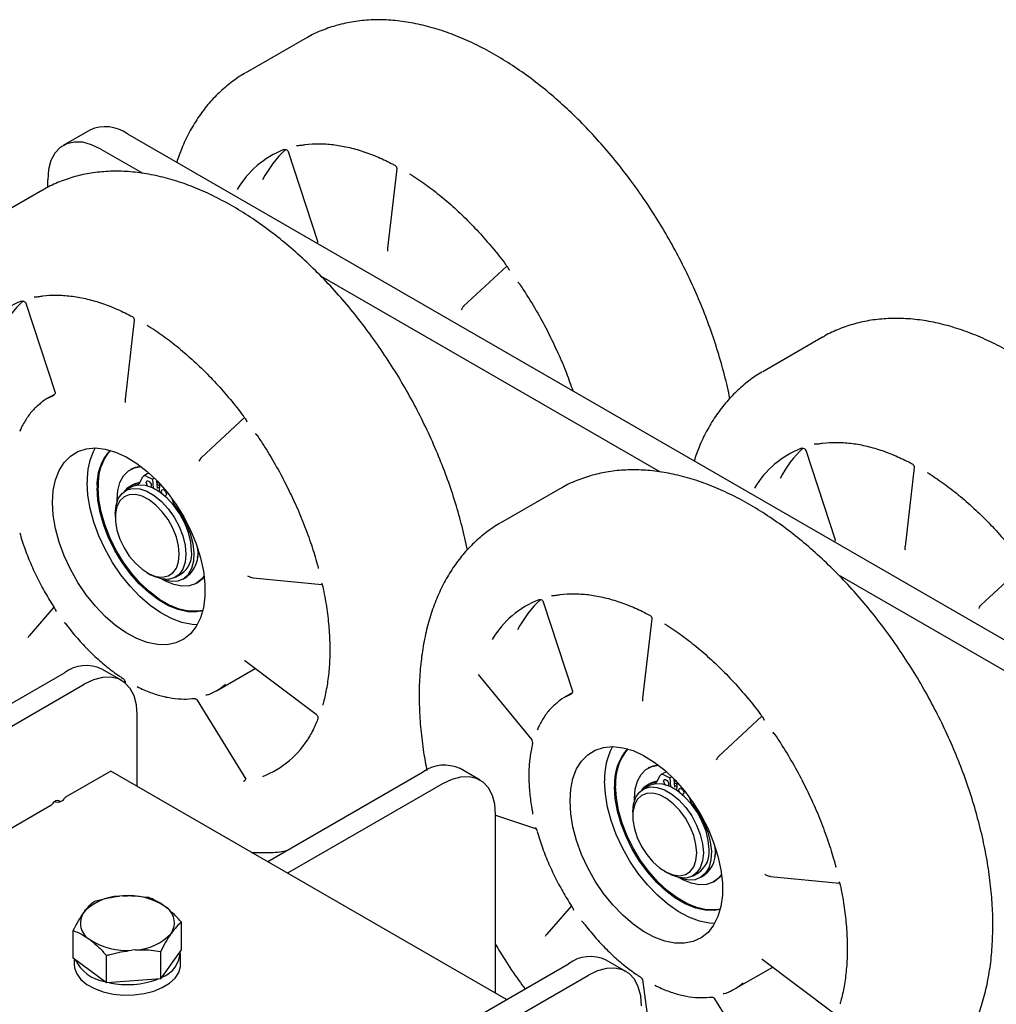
# Model space of a CAD drawing. Header units: inches. Extents: x 12 to 116, y 12 to 59.
# Tile 11 of 17: x 70.87 to 77.38, y 52.39 to 58.95. Entities that reach past the tile are written whole.
import ezdxf

# ---------------------------------------------------------------- set-up
doc = ezdxf.new("R2010")
doc.units = ezdxf.units.IN
doc.header["$MEASUREMENT"] = 0

msp = doc.modelspace()

# ---------------------------------------------------------------- linework, layer by layer
at = {"color": 7, "linetype": 'Continuous', "lineweight": 25}
for p, q in [((72.774, 58.8266), (72.3762, 58.597)), ((71.3409, 58.2177), (71.1641, 58.1156)), ((71.5909, 58.1929), (77.7781, 54.6211)), ((71.4141, 58.0909), (71.6934, 57.9296)), ((72.6624, 58.0758), (72.6632, 58.0742)), ((72.6628, 58.074), (72.8585, 57.4777)), ((73.3852, 57.9593), (73.3242, 57.4317)), ((71.0606, 57.8353), (71.0606, 57.8867)), ((71.0257, 57.8173), (70.628, 57.5877)), ((72.8543, 57.4657), (72.8524, 57.4646)), ((74.1196, 57.3108), (73.8311, 57.0434)), ((74.1254, 57.3037), (74.135, 57.2834)), ((72.8772, 57.2462), (75.1406, 55.9396)), ((74.1926, 57.2032), (74.2056, 57.1901)), ((70.9141, 57.0665), (70.915, 57.0649)), ((70.9146, 57.0648), (71.1102, 56.4685)), ((71.6369, 56.95), (71.576, 56.4224)), ((76.2211, 56.8366), (75.8234, 56.607)), ((71.1061, 56.4565), (71.0605, 56.4302)), ((72.3713, 56.3016), (72.0829, 56.0341)), ((72.3771, 56.2945), (72.3868, 56.2741)), ((70.8782, 56.2177), (70.8739, 56.2083)), ((72.4444, 56.1939), (72.4574, 56.1809)), ((76.1095, 56.0858), (76.1104, 56.0842)), ((76.11, 56.084), (76.3056, 55.4877)), ((71.6197, 55.9592), (71.6126, 55.9551)), ((71.6708, 55.8649), (71.6936, 55.9065)), ((71.7238, 55.9266), (71.6991, 55.9123)), ((71.7166, 55.9116), (71.7587, 55.8916)), ((71.7414, 55.9259), (71.7416, 55.9258)), ((76.8323, 55.9693), (76.7714, 55.4417)), ((71.6307, 55.8554), (71.6059, 55.8412)), ((71.7705, 55.8984), (71.7587, 55.8916)), ((71.7587, 55.8916), (71.7631, 55.8313)), ((71.785, 55.8838), (71.7891, 55.8282)), ((71.8055, 55.8622), (71.786, 55.87)), ((71.8041, 55.8076), (71.8082, 55.8593)), ((71.6171, 55.837), (71.5791, 55.815)), ((71.806, 55.8312), (71.7883, 55.8394)), ((74.4728, 55.8273), (74.0751, 55.5977)), ((71.5222, 55.7417), (71.522, 55.7548)), ((71.8868, 55.7633), (71.8963, 55.7348)), ((71.5101, 55.6626), (71.5101, 55.6371)), ((76.3015, 55.4757), (76.2996, 55.4746)), ((77.5667, 55.3208), (77.2783, 55.0534)), ((71.7234, 55.2675), (71.7455, 55.2548)), ((71.9121, 55.2383), (71.9501, 55.2602)), ((72.8614, 55.3054), (72.8621, 55.2955)), ((76.3244, 55.2562), (77.6013, 54.5191)), ((71.9613, 55.2256), (71.986, 55.2399)), ((72.0501, 55.1973), (72.0572, 55.2014)), ((72.4247, 55.2348), (72.4287, 55.235)), ((72.4287, 55.2342), (72.8873, 55.1882)), ((74.3613, 55.0765), (74.3621, 55.0749)), ((74.3617, 55.0748), (74.5574, 54.4785)), ((71.1019, 55.0382), (70.9356, 54.8467)), ((75.0841, 54.96), (75.0231, 54.4324)), ((72.3732, 54.6823), (72.8488, 54.3244)), ((67.282, 52.3558), (71.171, 54.601)), ((71.5536, 54.5492), (71.421, 54.6257)), ((72.1854, 54.4816), (72.4426, 54.6301)), ((71.5755, 54.5459), (71.5773, 54.5326)), ((73.9284, 54.5901), (74.285, 54.1541)), ((67.4145, 52.2793), (71.3036, 54.5244)), ((74.5532, 54.4665), (74.5076, 54.4402)), ((72.0562, 54.4185), (72.3791, 53.8921)), ((72.8956, 54.3975), (72.8921, 54.385)), ((71.6572, 53.8434), (71.6572, 54.3203)), ((75.8185, 54.3116), (75.53, 54.0441)), ((75.8243, 54.3045), (75.8339, 54.2841)), ((74.3254, 54.2277), (74.3211, 54.2183)), ((75.8915, 54.2039), (75.9045, 54.1909)), ((71.4804, 53.9454), (71.1798, 53.7719)), ((74.1167, 52.4235), (71.4804, 53.9454)), ((73.5575, 53.9373), (72.526, 53.3418)), ((73.9401, 53.8855), (73.8075, 53.9621)), ((75.0669, 53.9692), (75.0598, 53.9651)), ((75.118, 53.8749), (75.1407, 53.9165)), ((75.171, 53.9366), (75.1462, 53.9223)), ((75.1638, 53.9216), (75.2058, 53.9016)), ((75.1885, 53.9359), (75.1888, 53.9358)), ((75.2176, 53.9084), (75.2058, 53.9016)), ((75.2058, 53.9016), (75.2102, 53.8413)), ((75.2322, 53.8938), (75.2362, 53.8382)), ((75.2526, 53.8722), (75.2332, 53.88)), ((73.6901, 53.8608), (72.6586, 53.2653)), ((75.0642, 53.847), (75.0262, 53.825)), ((75.0778, 53.8655), (75.053, 53.8512)), ((75.2531, 53.8412), (75.2354, 53.8494)), ((75.2512, 53.8176), (75.2553, 53.8693)), ((74.9694, 53.7517), (74.9692, 53.7648)), ((75.3339, 53.7733), (75.3435, 53.7448)), ((69.5111, 52.8127), (71.0809, 53.7189)), ((74.0437, 52.4657), (74.0437, 53.6566)), ((74.0437, 53.6526), (74.3156, 53.5602)), ((74.2907, 53.6725), (74.2906, 53.6596)), ((74.9572, 53.6726), (74.9572, 53.6471)), ((76.3086, 53.3154), (76.3092, 53.3055)), ((75.1706, 53.2775), (75.1927, 53.2648)), ((75.3592, 53.2483), (75.3972, 53.2702)), ((75.4084, 53.2356), (75.4331, 53.2499)), ((75.8718, 53.2448), (75.8759, 53.245)), ((75.8758, 53.2442), (76.3344, 53.1982)), ((75.4973, 53.2073), (75.5043, 53.2114)), ((76.3363, 53.198), (76.3333, 53.2045)), ((71.5609, 53.1145), (71.5377, 53.1127)), ((74.549, 53.0482), (74.3827, 52.8567)), ((71.9512, 52.7555), (71.9512, 52.9384)), ((71.2306, 52.7), (71.2306, 52.8829)), ((71.4521, 52.5338), (71.2306, 52.7)), ((71.2366, 52.6955), (71.2366, 52.657)), ((71.4521, 52.5338), (71.4521, 52.7167)), ((71.6441, 52.7544), (71.6209, 52.7526)), ((71.8129, 52.5616), (71.9512, 52.7555)), ((71.8129, 52.5616), (71.8129, 52.7445)), ((71.9452, 52.657), (71.9452, 52.7278)), ((75.8204, 52.6923), (76.2959, 52.3344)), ((70.6407, 50.4169), (74.5298, 52.662)), ((74.9124, 52.6102), (74.7798, 52.6868)), ((75.6326, 52.4916), (75.8898, 52.6401)), ((70.7733, 50.3403), (74.6624, 52.5855)), ((71.8129, 52.5616), (71.4521, 52.5338)), ((75.0227, 52.5559), (75.0848, 52.0894)), ((75.5033, 52.4285), (75.8263, 51.9021)), ((76.3427, 52.4075), (76.3392, 52.395))]:
    msp.add_line(p, q, dxfattribs=at)
at = {"color": 7, "linetype": 'Continuous', "lineweight": 25, "flags": 128}
for points in [[(71.4141, 58.0909), (71.3527, 58.1201), (71.2932, 58.1361), (71.2373, 58.1382), (71.1869, 58.1265), (71.1433, 58.1014), (71.1079, 58.0635), (71.0819, 58.014), (71.0659, 57.9545), (71.0606, 57.8867)], [(71.0605, 56.4302), (71.066, 56.4333), (71.0984, 56.4493)], [(71.0926, 55.7365), (71.0976, 55.8153), (71.1123, 55.8869), (71.1366, 55.9499), (71.1699, 56.0029), (71.2115, 56.0451), (71.2608, 56.0756), (71.3167, 56.0937), (71.3781, 56.0992), (71.4438, 56.0919), (71.5126, 56.072), (71.5831, 56.0399), (71.654, 55.9961), (71.7238, 55.9416), (71.7912, 55.8774), (71.855, 55.8047), (71.9138, 55.725), (71.9665, 55.6397), (72.012, 55.5507), (72.0496, 55.4596), (72.0784, 55.3681), (72.098, 55.2781), (72.1079, 55.1914), (72.1079, 55.1095), (72.098, 55.0341), (72.0784, 54.9667), (72.0496, 54.9085), (72.012, 54.8608), (71.9665, 54.8244), (71.9138, 54.8), (71.855, 54.7882), (71.7912, 54.789), (71.7238, 54.8027), (71.654, 54.8288), (71.5831, 54.8668), (71.5126, 54.9161), (71.4438, 54.9756), (71.3781, 55.0442), (71.3167, 55.1206), (71.2608, 55.2033), (71.2115, 55.2906), (71.1699, 55.3809), (71.1366, 55.4724), (71.1123, 55.5634), (71.0976, 55.652), (71.0926, 55.7365)], [(71.522, 55.7548), (71.527, 55.8157), (71.5417, 55.8689), (71.5658, 55.9127), (71.5984, 55.9457), (71.6385, 55.9668), (71.6825, 55.9753)], [(71.6197, 55.9592), (71.6456, 55.9709), (71.6784, 55.9784)], [(72.0565, 54.9201), (72.0218, 54.9221), (71.9543, 54.9357), (71.8845, 54.9618), (71.8136, 54.9999), (71.7431, 55.0492), (71.6743, 55.1087), (71.6086, 55.1773), (71.5472, 55.2537), (71.4913, 55.3364), (71.442, 55.4237), (71.4004, 55.514), (71.3671, 55.6055), (71.3428, 55.6964), (71.3281, 55.785), (71.3231, 55.8696)], [(72.019, 55.4127), (72.0139, 55.4722), (71.9987, 55.535), (71.9741, 55.5984), (71.9411, 55.6597), (71.9013, 55.7161), (71.8563, 55.7652), (71.8082, 55.8048), (71.759, 55.8332), (71.7108, 55.8492), (71.6658, 55.852), (71.626, 55.8416), (71.6171, 55.837)], [(71.6307, 55.8554), (71.6428, 55.8616), (71.6755, 55.8707)], [(71.7164, 55.8683), (71.7177, 55.8749), (71.7213, 55.8791), (71.7267, 55.8801), (71.733, 55.8779), (71.7394, 55.8728), (71.7448, 55.8655), (71.7484, 55.8572), (71.7496, 55.8491), (71.7484, 55.8425), (71.7455, 55.8389)], [(71.8072, 55.8473), (71.7943, 55.8536), (71.787, 55.8568)], [(72.0934, 55.0139), (72.0523, 55.0067), (71.9928, 55.0079), (71.9297, 55.0219), (71.8644, 55.0482), (71.7984, 55.0863), (71.733, 55.1354), (71.6699, 55.1943), (71.6104, 55.2618), (71.5558, 55.3363), (71.5074, 55.4161), (71.4662, 55.4995), (71.4332, 55.5846), (71.4091, 55.6696), (71.3944, 55.7524), (71.3894, 55.8313)], [(72.094, 55.0164), (72.0594, 55.0107), (71.9999, 55.012), (71.9368, 55.026), (71.8715, 55.0523), (71.8054, 55.0904), (71.7401, 55.1395), (71.677, 55.1984), (71.6175, 55.2659), (71.5629, 55.3403), (71.5145, 55.4202), (71.4733, 55.5036), (71.4403, 55.5887), (71.4161, 55.6736), (71.4014, 55.7565), (71.3965, 55.8354)], [(71.5101, 55.6626), (71.5152, 55.7161), (71.5305, 55.7614), (71.5551, 55.7964), (71.588, 55.8197), (71.6278, 55.8301), (71.6728, 55.8273), (71.721, 55.8113), (71.7702, 55.7829), (71.8183, 55.7432), (71.8633, 55.6942), (71.9031, 55.6378), (71.9361, 55.5765), (71.9607, 55.5131), (71.9759, 55.4502), (71.981, 55.3907), (71.981, 55.3907)], [(71.9368, 55.3907), (71.9319, 55.4466), (71.9171, 55.5056), (71.8933, 55.5649), (71.8616, 55.6219), (71.8234, 55.6739), (71.7806, 55.7183), (71.735, 55.7533), (71.689, 55.777), (71.6445, 55.7884), (71.6037, 55.787), (71.5686, 55.7728), (71.5406, 55.7465), (71.5213, 55.7093), (71.5114, 55.663), (71.5114, 55.6097), (71.5213, 55.5519), (71.5406, 55.4924), (71.5686, 55.4339), (71.6037, 55.3791), (71.6445, 55.3306), (71.689, 55.2907), (71.735, 55.2612), (71.7806, 55.2435), (71.8234, 55.2385), (71.8616, 55.2464), (71.8933, 55.2667), (71.9171, 55.2986), (71.9319, 55.3406), (71.9368, 55.3907)], [(71.8175, 55.8099), (71.8188, 55.8166), (71.8224, 55.8207), (71.8278, 55.8218), (71.8341, 55.8195), (71.8405, 55.8144), (71.8459, 55.8071), (71.8495, 55.7988), (71.8508, 55.7908), (71.8495, 55.7841), (71.8459, 55.78), (71.8413, 55.7789)], [(71.8216, 55.795), (71.8188, 55.8019), (71.8175, 55.8099)], [(71.9078, 55.7139), (71.9491, 55.6562), (71.9837, 55.5935), (72.0101, 55.5283), (72.0273, 55.4634), (72.0346, 55.4013), (72.0318, 55.3445), (72.0188, 55.2955), (71.9963, 55.2561), (71.9651, 55.228), (71.9266, 55.2122), (71.8823, 55.2095), (71.834, 55.22), (71.8211, 55.2248)], [(71.981, 55.3907), (71.9759, 55.3372), (71.9607, 55.2919), (71.9361, 55.2569), (71.9031, 55.2336), (71.8633, 55.2232), (71.8183, 55.226), (71.7702, 55.242), (71.7455, 55.2548)], [(72.0576, 55.3674), (72.0624, 55.3861), (72.0661, 55.4107)], [(72.1025, 55.2476), (72.0817, 55.2217), (72.0452, 55.1946), (72.0018, 55.1797), (71.953, 55.1775), (71.9002, 55.1882), (71.8453, 55.2113), (71.8212, 55.225)], [(72.1032, 55.2426), (72.0887, 55.2258), (72.0572, 55.2014)], [(72.3723, 54.6807), (72.3712, 54.6806), (72.3711, 54.6806)], [(71.6572, 54.3203), (71.6518, 54.3881), (71.6359, 54.4476), (71.6098, 54.4971), (71.5745, 54.5349), (71.5309, 54.5601), (71.4804, 54.5718), (71.4246, 54.5696), (71.365, 54.5537), (71.3036, 54.5244)], [(73.9344, 54.5819), (73.9348, 54.5819), (73.9351, 54.5819)], [(74.5076, 54.4402), (74.5131, 54.4433), (74.5456, 54.4593)], [(74.5398, 53.7465), (74.5447, 53.8253), (74.5595, 53.8969), (74.5837, 53.9599), (74.617, 54.0129), (74.6587, 54.0551), (74.7079, 54.0856), (74.7638, 54.1037), (74.8252, 54.1092), (74.891, 54.1019), (74.9598, 54.082), (75.0303, 54.0499), (75.1011, 54.0061), (75.171, 53.9516), (75.2384, 53.8874), (75.3021, 53.8147), (75.3609, 53.735), (75.4136, 53.6498), (75.4592, 53.5607), (75.4967, 53.4696), (75.5256, 53.3781), (75.5451, 53.2882), (75.555, 53.2014), (75.555, 53.1195), (75.5451, 53.0441), (75.5256, 52.9767), (75.4967, 52.9185), (75.4592, 52.8708), (75.4136, 52.8344), (75.3609, 52.81), (75.3021, 52.7982), (75.2384, 52.7991), (75.171, 52.8127), (75.1011, 52.8388), (75.0303, 52.8768), (74.9598, 52.9261), (74.891, 52.9856), (74.8252, 53.0542), (74.7638, 53.1306), (74.7079, 53.2133), (74.6587, 53.3006), (74.617, 53.3909), (74.5837, 53.4824), (74.5595, 53.5734), (74.5447, 53.662), (74.5398, 53.7465)], [(74.9692, 53.7648), (74.9741, 53.8257), (74.9889, 53.8789), (75.013, 53.9227), (75.0456, 53.9557), (75.0856, 53.9768), (75.1296, 53.9853)], [(75.0669, 53.9692), (75.0927, 53.9809), (75.1255, 53.9884)], [(74.0437, 53.6566), (74.0383, 53.7244), (74.0223, 53.7839), (73.9963, 53.8334), (73.961, 53.8713), (73.9174, 53.8964), (73.8669, 53.9081), (73.811, 53.906), (73.7515, 53.89), (73.6901, 53.8608)], [(75.5036, 52.9301), (75.4689, 52.9321), (75.4015, 52.9458), (75.3316, 52.9718), (75.2608, 53.0099), (75.1903, 53.0592), (75.1215, 53.1187), (75.0557, 53.1873), (74.9943, 53.2637), (74.9384, 53.3464), (74.8892, 53.4337), (74.8475, 53.524), (74.8142, 53.6155), (74.79, 53.7065), (74.7752, 53.7951), (74.7703, 53.8796)], [(75.0778, 53.8655), (75.0899, 53.8716), (75.1214, 53.8805)], [(75.1635, 53.8783), (75.1648, 53.8849), (75.1684, 53.8891), (75.1738, 53.8901), (75.1802, 53.8879), (75.1865, 53.8828), (75.1919, 53.8755), (75.1955, 53.8672), (75.1968, 53.8591), (75.1955, 53.8525), (75.1927, 53.8489)], [(75.5405, 53.024), (75.4995, 53.0167), (75.44, 53.0179), (75.3769, 53.0319), (75.3115, 53.0582), (75.2455, 53.0963), (75.1802, 53.1454), (75.1171, 53.2043), (75.0576, 53.2718), (75.003, 53.3463), (74.9546, 53.4261), (74.9134, 53.5095), (74.8803, 53.5946), (74.8562, 53.6796), (74.8415, 53.7624), (74.8366, 53.8413)], [(75.5411, 53.0264), (75.5066, 53.0207), (75.4471, 53.022), (75.3839, 53.036), (75.3186, 53.0623), (75.2526, 53.1004), (75.1873, 53.1495), (75.1241, 53.2084), (75.0646, 53.2759), (75.01, 53.3503), (74.9616, 53.4302), (74.9204, 53.5136), (74.8874, 53.5987), (74.8633, 53.6836), (74.8486, 53.7665), (74.8437, 53.8454)], [(74.9572, 53.6726), (74.9624, 53.7261), (74.9776, 53.7714), (75.0022, 53.8064), (75.0352, 53.8297), (75.075, 53.8401), (75.12, 53.8373), (75.1681, 53.8213), (75.2173, 53.7929), (75.2655, 53.7532), (75.3104, 53.7042), (75.3503, 53.6478), (75.3832, 53.5865), (75.4078, 53.5231), (75.423, 53.4602), (75.4282, 53.4007), (75.4282, 53.4007)], [(75.4662, 53.4227), (75.461, 53.4822), (75.4458, 53.545), (75.4212, 53.6084), (75.3883, 53.6697), (75.3485, 53.7261), (75.3035, 53.7752), (75.2553, 53.8148), (75.2061, 53.8432), (75.158, 53.8592), (75.113, 53.862), (75.0732, 53.8516), (75.0642, 53.847)], [(75.2544, 53.8573), (75.2415, 53.8636), (75.2341, 53.8668)], [(75.2647, 53.8199), (75.2659, 53.8266), (75.2695, 53.8307), (75.2749, 53.8318), (75.2813, 53.8295), (75.2876, 53.8244), (75.293, 53.8171), (75.2966, 53.8088), (75.2979, 53.8008), (75.2966, 53.7942), (75.293, 53.79), (75.2884, 53.7889)], [(75.2688, 53.805), (75.2659, 53.8119), (75.2647, 53.8199)], [(71.0936, 53.7308), (71.1036, 53.742), (71.1146, 53.7494), (71.1253, 53.7523), (71.1343, 53.7502), (71.1407, 53.7434), (71.1412, 53.7422)], [(75.384, 53.4007), (75.379, 53.4566), (75.3643, 53.5156), (75.3405, 53.5749), (75.3088, 53.6319), (75.2706, 53.6839), (75.2277, 53.7284), (75.1822, 53.7633), (75.1361, 53.787), (75.0916, 53.7984), (75.0509, 53.797), (75.0157, 53.7828), (74.9878, 53.7565), (74.9684, 53.7193), (74.9585, 53.673), (74.9585, 53.6197), (74.9684, 53.562), (74.9878, 53.5024), (75.0157, 53.4439), (75.0509, 53.3891), (75.0916, 53.3406), (75.1361, 53.3007), (75.1822, 53.2712), (75.2277, 53.2535), (75.2706, 53.2485), (75.3088, 53.2564), (75.3405, 53.2767), (75.3643, 53.3086), (75.379, 53.3506), (75.384, 53.4007)], [(75.355, 53.7239), (75.3963, 53.6662), (75.4308, 53.6035), (75.4572, 53.5383), (75.4744, 53.4734), (75.4818, 53.4113), (75.4789, 53.3546), (75.4659, 53.3055), (75.4434, 53.2661), (75.4123, 53.238), (75.3738, 53.2222), (75.3294, 53.2195), (75.2811, 53.23), (75.2666, 53.2355)], [(75.5048, 53.3774), (75.5095, 53.3961), (75.5133, 53.4207)], [(75.4282, 53.4007), (75.423, 53.3472), (75.4078, 53.3019), (75.3832, 53.2669), (75.3503, 53.2436), (75.3104, 53.2332), (75.2655, 53.236), (75.2173, 53.252), (75.1927, 53.2648)], [(75.5497, 53.2577), (75.5288, 53.2317), (75.4923, 53.2046), (75.4489, 53.1897), (75.4001, 53.1875), (75.3474, 53.1982), (75.2924, 53.2213), (75.267, 53.2359)], [(75.5503, 53.2526), (75.5359, 53.2358), (75.5043, 53.2114)], [(75.8194, 52.6907), (75.8184, 52.6906), (75.8182, 52.6906)], [(71.2366, 52.657), (71.2388, 52.6341), (71.2534, 52.5947), (71.2812, 52.5576), (71.3211, 52.5245), (71.3714, 52.4965), (71.4303, 52.4747), (71.4954, 52.4601), (71.5643, 52.4531), (71.6342, 52.454), (71.7024, 52.4629), (71.7662, 52.4793), (71.8233, 52.5026), (71.8713, 52.532), (71.9083, 52.5662), (71.9331, 52.6039), (71.9445, 52.6438), (71.9452, 52.657)], [(75.0159, 52.3813), (75.0106, 52.4491), (74.9946, 52.5086), (74.9686, 52.5581), (74.9332, 52.596), (74.8896, 52.6211), (74.8392, 52.6328), (74.7833, 52.6306), (74.7238, 52.6147), (74.6624, 52.5855)]]:
    msp.add_lwpolyline(points, dxfattribs=at)
at = {"color": 7, "linetype": 'Continuous', "lineweight": 25}
for centre, radius, start, end in [((71.4445, 57.9888), 0.2512, 54.34106, 114.34848), ((72.8662, 57.4971), 0.6342, 111.46698, 149.15958), ((73.1161, 57.5707), 0.6994, 132.18772, 153.14737), ((71.118, 56.4879), 0.6342, 111.46698, 149.15958), ((71.3678, 56.5615), 0.6994, 132.18772, 153.14737), ((71.776, 55.8867), 0.4532, 152.03121, 182.16464), ((71.726, 55.8579), 0.3376, 137.89982, 184.51028), ((71.7363, 55.8614), 0.3408, 139.30627, 184.37017), ((76.3134, 55.5071), 0.6342, 111.46698, 149.15958), ((76.5632, 55.5807), 0.6994, 132.18772, 153.14737), ((71.7075, 55.898), 0.0163, 56.30854, 148.66291), ((71.732, 55.9099), 0.0186, 59.6071, 115.94097), ((71.6674, 55.7348), 0.1228, 93.77644, 143.00218), ((71.6583, 55.8714), 0.0141, 274.10768, 332.78643), ((71.753, 55.8702), 0.0367, 182.89977, 222.27005), ((71.9607, 55.7566), 0.068, 198.74705, 218.95578), ((71.8543, 55.3954), 0.1657, 305.32586, 5.98632), ((71.8663, 55.3951), 0.196, 307.6503, 11.86569), ((74.5651, 54.4979), 0.6342, 111.46698, 149.15958), ((74.8149, 54.5715), 0.6994, 132.18772, 153.14737), ((71.3167, 54.4043), 0.2448, 64.78089, 126.52957), ((71.5472, 54.5384), 0.0295, 10.29589, 29.42755), ((71.9964, 54.809), 0.378, 293.55311, 311.21712), ((72.2605, 54.5004), 0.6342, 291.46698, 329.15958), ((74.2602, 54.135), 0.0313, 347.0003, 38.85105), ((75.2232, 53.8967), 0.4532, 152.03121, 182.16464), ((75.1732, 53.8679), 0.3376, 137.89982, 184.51028), ((75.1834, 53.8714), 0.3408, 139.30627, 184.37017), ((73.7032, 53.7406), 0.2448, 64.78089, 126.52957), ((75.1791, 53.9199), 0.0186, 59.6071, 115.94097), ((75.1055, 53.8814), 0.0141, 274.10768, 332.78643), ((75.1547, 53.908), 0.0163, 56.30854, 148.66291), ((75.2002, 53.8802), 0.0367, 182.89977, 222.27005), ((75.1145, 53.7448), 0.1228, 93.77644, 143.00218), ((71.1269, 53.7943), 0.0546, 247.36521, 324.17406), ((71.1879, 53.756), 0.0179, 116.70318, 159.14882), ((75.4078, 53.7666), 0.068, 198.74705, 218.95578), ((71.0589, 53.755), 0.0423, 301.38981, 325.11634), ((75.3014, 53.4054), 0.1657, 305.32586, 5.98632), ((75.3134, 53.4051), 0.196, 307.6503, 11.86569), ((71.5476, 52.7789), 0.334, 91.68979, 137.90586), ((71.5995, 52.6762), 0.44, 56.80544, 95.04266), ((71.7792, 52.9354), 0.125, 325.37102, 60.64778), ((71.4026, 52.9317), 0.125, 145.37102, 240.64778), ((71.5822, 53.1909), 0.44, 236.80544, 275.04266), ((71.6342, 53.0882), 0.334, 271.68979, 317.90586), ((71.4892, 52.814), 0.2758, 206.42432, 259.81257), ((71.7563, 52.7483), 0.1877, 289.90877, 359.09263), ((74.6755, 52.4653), 0.2448, 64.78089, 126.52957), ((71.5904, 53.0941), 0.5714, 257.93619, 290.86964), ((74.9944, 52.5484), 0.0295, 10.29589, 29.42755), ((75.4436, 52.819), 0.378, 293.55311, 311.21712)]:
    msp.add_arc(centre, radius, start, end, dxfattribs=at)
for points, knots in [([(75.604, 56.4284), (75.6028, 56.435), (75.5926, 56.4929), (75.5648, 56.6039), (75.5204, 56.7605), (75.4669, 56.9173), (75.4058, 57.0733), (75.337, 57.2279), (75.261, 57.3802), (75.1782, 57.5294), (75.089, 57.6749), (74.994, 57.8157), (74.8934, 57.9514), (74.7879, 58.0811), (74.6779, 58.2041), (74.564, 58.3199), (74.4466, 58.4277), (74.3263, 58.5271), (74.2037, 58.6174), (74.0793, 58.6981), (73.9536, 58.7687), (73.8273, 58.8286), (73.701, 58.8774), (73.5755, 58.9145), (73.4516, 58.9398), (73.3301, 58.9528), (73.2119, 58.9536), (73.0981, 58.942), (72.9891, 58.9188), (72.8864, 58.883), (72.8144, 58.8514), (72.7788, 58.8287), (72.7733, 58.8251)], [0, 0, 0, 0, 0.0046, 0.040197, 0.075748, 0.111259, 0.146735, 0.182183, 0.217614, 0.253035, 0.288456, 0.323884, 0.359328, 0.394797, 0.430301, 0.465849, 0.501449, 0.537108, 0.572831, 0.608616, 0.644458, 0.680337, 0.716208, 0.752006, 0.787649, 0.823037, 0.85807, 0.89267, 0.926807, 0.960512, 0.993878, 1, 1, 1, 1]), ([(72.3737, 58.5953), (72.3728, 58.5949), (72.3404, 58.5784), (72.282, 58.5359), (72.2, 58.4676), (72.1261, 58.3883), (72.0596, 58.2999), (72.0013, 58.202), (71.9538, 58.1033), (71.9301, 58.0341), (71.9195, 58.0032)], [0, 0, 0, 0, 0.003874, 0.148162, 0.292334, 0.437011, 0.582828, 0.730245, 0.879486, 1, 1, 1, 1]), ([(72.6314, 58.0858), (72.6316, 58.0859), (72.6328, 58.0868), (72.6407, 58.0893), (72.6527, 58.0866), (72.6611, 58.0788), (72.6631, 58.0734), (72.6632, 58.0726), (72.6633, 58.0724)], [0, 0, 0, 0, 0.028594, 0.227673, 0.479853, 0.717314, 0.920386, 1, 1, 1, 1]), ([(72.7187, 58.1158), (72.7199, 58.1158), (72.7287, 58.1157), (72.7388, 58.1152), (72.7481, 58.1175), (72.749, 58.1177)], [0, 0, 0, 0, 0.127888, 0.918949, 1, 1, 1, 1]), ([(72.7491, 58.1171), (72.7581, 58.1186), (72.796, 58.125), (72.8663, 58.1284), (72.9609, 58.1227), (73.0591, 58.1055), (73.1598, 58.0773), (73.2607, 58.0389), (73.332, 58.0051), (73.3688, 57.9856), (73.3726, 57.9836)], [0, 0, 0, 0, 0.049318, 0.207386, 0.364942, 0.521928, 0.67851, 0.834845, 0.982721, 1, 1, 1, 1]), ([(73.8558, 55.4191), (73.8546, 55.4258), (73.8443, 55.4837), (73.8166, 55.5947), (73.7722, 55.7512), (73.7187, 55.9081), (73.6575, 56.0641), (73.5887, 56.2187), (73.5127, 56.3709), (73.43, 56.5202), (73.3408, 56.6656), (73.2457, 56.8065), (73.1452, 56.9421), (73.0396, 57.0718), (72.9297, 57.1949), (72.8157, 57.3106), (72.6983, 57.4185), (72.5781, 57.5179), (72.4555, 57.6082), (72.331, 57.6889), (72.2053, 57.7594), (72.079, 57.8193), (71.9528, 57.8681), (71.8273, 57.9053), (71.7033, 57.9305), (71.5818, 57.9436), (71.4637, 57.9443), (71.3498, 57.9328), (71.2408, 57.9096), (71.1381, 57.8738), (71.0661, 57.8422), (71.0306, 57.8194), (71.0251, 57.8159)], [0, 0, 0, 0, 0.0046, 0.040197, 0.075748, 0.111259, 0.146735, 0.182183, 0.217614, 0.253035, 0.288456, 0.323884, 0.359328, 0.394797, 0.430301, 0.465849, 0.501449, 0.537108, 0.572831, 0.608616, 0.644458, 0.680337, 0.716208, 0.752006, 0.787649, 0.823037, 0.85807, 0.89267, 0.926807, 0.960512, 0.993878, 1, 1, 1, 1]), ([(73.3721, 57.9838), (73.3722, 57.9838), (73.374, 57.983), (73.3807, 57.9778), (73.3854, 57.9672), (73.3852, 57.9616), (73.3851, 57.9593)], [0, 0, 0, 0, 0.030591, 0.359454, 0.740773, 1, 1, 1, 1]), ([(73.4712, 57.9267), (73.4895, 57.9151), (73.5425, 57.8812), (73.63, 57.8177), (73.7327, 57.7337), (73.8333, 57.6407), (73.9308, 57.5411), (73.9925, 57.469), (74.0229, 57.4334)], [0, 0, 0, 0, 0.095358, 0.276975, 0.458683, 0.640451, 0.822279, 1, 1, 1, 1]), ([(72.8586, 57.4774), (72.8585, 57.4775), (72.8583, 57.4781), (72.8592, 57.4722), (72.8558, 57.4677), (72.8543, 57.4657)], [0, 0, 0, 0, 0.194078, 0.658235, 1, 1, 1, 1]), ([(73.3246, 57.4316), (73.3244, 57.4306), (73.3239, 57.4287), (73.3238, 57.4216), (73.3242, 57.4154), (73.3246, 57.4104)], [0, 0, 0, 0, 0.18838, 0.336763, 1, 1, 1, 1]), ([(74.0229, 57.4334), (74.0237, 57.4325), (74.0542, 57.3976), (74.0876, 57.3536), (74.1199, 57.3103), (74.1245, 57.3041)], [0, 0, 0, 0, 0.020302, 0.860898, 1, 1, 1, 1]), ([(74.1245, 57.3041), (74.1247, 57.3038), (74.1268, 57.3012), (74.131, 57.2942), (74.1339, 57.2875), (74.1356, 57.2836)], [0, 0, 0, 0, 0.05069, 0.448074, 1, 1, 1, 1]), ([(74.1931, 57.2037), (74.1936, 57.2034), (74.1971, 57.2006), (74.2024, 57.1943), (74.2065, 57.1877), (74.208, 57.1851)], [0, 0, 0, 0, 0.074139, 0.642611, 1, 1, 1, 1]), ([(74.2049, 57.1903), (74.2192, 57.1686), (74.2608, 57.1057), (74.3253, 56.9982), (74.3945, 56.871), (74.4344, 56.7856), (74.4534, 56.7447)], [0, 0, 0, 0, 0.15265, 0.443404, 0.734223, 1, 1, 1, 1]), ([(70.9704, 57.1066), (70.9716, 57.1066), (70.9804, 57.1064), (70.9905, 57.1059), (70.9998, 57.1082), (71.0007, 57.1085)], [0, 0, 0, 0, 0.127888, 0.918949, 1, 1, 1, 1]), ([(71.0009, 57.1079), (71.0099, 57.1094), (71.0478, 57.1158), (71.118, 57.1192), (71.2127, 57.1135), (71.3108, 57.0963), (71.4116, 57.0681), (71.5125, 57.0297), (71.5838, 56.9958), (71.6205, 56.9764), (71.6244, 56.9744)], [0, 0, 0, 0, 0.049318, 0.207386, 0.364942, 0.521928, 0.67851, 0.834845, 0.982721, 1, 1, 1, 1]), ([(70.8832, 57.0765), (70.8833, 57.0767), (70.8846, 57.0775), (70.8924, 57.08), (70.9044, 57.0773), (70.9128, 57.0695), (70.9149, 57.0642), (70.915, 57.0634), (70.915, 57.0631)], [0, 0, 0, 0, 0.028594, 0.227673, 0.479853, 0.717314, 0.920386, 1, 1, 1, 1]), ([(73.832, 57.0424), (73.8288, 57.04), (73.8211, 57.0339), (73.8173, 57.0249), (73.815, 57.0195)], [0, 0, 0, 0, 0.403808, 1, 1, 1, 1]), ([(71.6238, 56.9746), (71.624, 56.9745), (71.6258, 56.9738), (71.6325, 56.9685), (71.6372, 56.958), (71.6369, 56.9523), (71.6368, 56.95)], [0, 0, 0, 0, 0.030591, 0.359454, 0.740773, 1, 1, 1, 1]), ([(79.1051, 53.9266), (79.1048, 53.9523), (79.104, 54.0264), (79.0956, 54.1519), (79.0769, 54.3037), (79.0491, 54.4579), (79.0125, 54.6138), (78.9674, 54.7705), (78.9141, 54.9273), (78.8529, 55.0834), (78.7841, 55.2379), (78.7081, 55.3902), (78.6254, 55.5394), (78.5362, 55.6849), (78.4411, 55.8258), (78.3406, 55.9614), (78.235, 56.0911), (78.1251, 56.2141), (78.0111, 56.3299), (77.8937, 56.4377), (77.7735, 56.5371), (77.6508, 56.6274), (77.5264, 56.7081), (77.4007, 56.7787), (77.2744, 56.8386), (77.1482, 56.8874), (77.0227, 56.9246), (76.8987, 56.9498), (76.7772, 56.9628), (76.6591, 56.9636), (76.5452, 56.952), (76.4362, 56.9288), (76.3335, 56.893), (76.2615, 56.8614), (76.226, 56.8387), (76.2205, 56.8351)], [0, 0, 0, 0, 0.016933, 0.048779, 0.080594, 0.112376, 0.144118, 0.175821, 0.207486, 0.239121, 0.270732, 0.302326, 0.333912, 0.365498, 0.39709, 0.428696, 0.460325, 0.491985, 0.523684, 0.555429, 0.587227, 0.619082, 0.650993, 0.682954, 0.714949, 0.746935, 0.778857, 0.810641, 0.842198, 0.873437, 0.904291, 0.934732, 0.964787, 0.99454, 1, 1, 1, 1]), ([(71.7229, 56.9175), (71.7412, 56.9058), (71.7943, 56.872), (71.8818, 56.8085), (71.9845, 56.7244), (72.0851, 56.6315), (72.1825, 56.5319), (72.2442, 56.4598), (72.2747, 56.4241)], [0, 0, 0, 0, 0.095358, 0.276975, 0.458683, 0.640451, 0.822279, 1, 1, 1, 1]), ([(74.4534, 56.7447), (74.4552, 56.7409), (74.4785, 56.6926), (74.5146, 56.6039), (74.5445, 56.5192), (74.5585, 56.4798)], [0, 0, 0, 0, 0.043952, 0.554608, 1, 1, 1, 1]), ([(75.8208, 56.6053), (75.82, 56.6049), (75.7875, 56.5884), (75.7292, 56.5459), (75.6471, 56.4777), (75.5732, 56.3983), (75.5067, 56.3099), (75.4485, 56.2121), (75.401, 56.1133), (75.3772, 56.0441), (75.3666, 56.0132)], [0, 0, 0, 0, 0.003874, 0.148162, 0.292334, 0.437011, 0.582828, 0.730245, 0.879486, 1, 1, 1, 1]), ([(71.1015, 56.4503), (71.0956, 56.4478), (71.0681, 56.4362), (71.0325, 56.4152), (71.0065, 56.3913), (70.998, 56.3835)], [0, 0, 0, 0, 0.154124, 0.722998, 1, 1, 1, 1]), ([(71.1103, 56.4681), (71.1103, 56.4683), (71.1101, 56.4688), (71.1107, 56.4621), (71.105, 56.4527), (71.0997, 56.4502), (71.0975, 56.4491)], [0, 0, 0, 0, 0.120593, 0.409004, 0.745863, 1, 1, 1, 1]), ([(70.998, 56.3835), (70.9887, 56.3758), (70.9613, 56.3529), (70.9237, 56.304), (70.8932, 56.2528), (70.8787, 56.2202), (70.8749, 56.2116)], [0, 0, 0, 0, 0.177839, 0.525341, 0.874862, 1, 1, 1, 1]), ([(71.5764, 56.4224), (71.5761, 56.4213), (71.5756, 56.4194), (71.5755, 56.4123), (71.576, 56.4062), (71.5763, 56.4011)], [0, 0, 0, 0, 0.18838, 0.336763, 1, 1, 1, 1]), ([(72.2747, 56.4241), (72.2754, 56.4233), (72.306, 56.3884), (72.3394, 56.3443), (72.3717, 56.301), (72.3763, 56.2949)], [0, 0, 0, 0, 0.020302, 0.860898, 1, 1, 1, 1]), ([(72.3763, 56.2949), (72.3765, 56.2946), (72.3786, 56.2919), (72.3827, 56.285), (72.3857, 56.2783), (72.3874, 56.2744)], [0, 0, 0, 0, 0.05069, 0.448074, 1, 1, 1, 1]), ([(72.4449, 56.1945), (72.4453, 56.1941), (72.4489, 56.1914), (72.4542, 56.1851), (72.4582, 56.1784), (72.4598, 56.1758)], [0, 0, 0, 0, 0.074139, 0.642611, 1, 1, 1, 1]), ([(72.4567, 56.181), (72.471, 56.1594), (72.5126, 56.0965), (72.577, 55.9889), (72.6462, 55.8618), (72.6861, 55.7763), (72.7052, 55.7355)], [0, 0, 0, 0, 0.15265, 0.443404, 0.734223, 1, 1, 1, 1]), ([(76.1658, 56.1258), (76.167, 56.1258), (76.1758, 56.1257), (76.1859, 56.1252), (76.1952, 56.1275), (76.1961, 56.1277)], [0, 0, 0, 0, 0.127888, 0.918949, 1, 1, 1, 1]), ([(76.1963, 56.1271), (76.2053, 56.1286), (76.2432, 56.135), (76.3134, 56.1384), (76.4081, 56.1327), (76.5062, 56.1155), (76.607, 56.0874), (76.7079, 56.0489), (76.7792, 56.0151), (76.8159, 55.9957), (76.8198, 55.9936)], [0, 0, 0, 0, 0.049318, 0.207386, 0.364942, 0.521928, 0.67851, 0.834845, 0.982721, 1, 1, 1, 1]), ([(76.0786, 56.0958), (76.0787, 56.0959), (76.08, 56.0968), (76.0878, 56.0993), (76.0998, 56.0966), (76.1082, 56.0888), (76.1103, 56.0834), (76.1104, 56.0826), (76.1104, 56.0824)], [0, 0, 0, 0, 0.028594, 0.227673, 0.479853, 0.717314, 0.920386, 1, 1, 1, 1]), ([(72.0837, 56.0332), (72.0806, 56.0307), (72.0728, 56.0246), (72.069, 56.0156), (72.0668, 56.0102)], [0, 0, 0, 0, 0.403808, 1, 1, 1, 1]), ([(76.8192, 55.9938), (76.8194, 55.9938), (76.8212, 55.993), (76.8279, 55.9878), (76.8326, 55.9772), (76.8323, 55.9716), (76.8322, 55.9693)], [0, 0, 0, 0, 0.030591, 0.359454, 0.740773, 1, 1, 1, 1]), ([(77.3568, 52.9173), (77.3566, 52.9431), (77.3558, 53.0171), (77.3473, 53.1427), (77.3286, 53.2944), (77.3008, 53.4487), (77.2643, 53.6045), (77.2192, 53.7613), (77.1659, 53.9181), (77.1047, 54.0741), (77.0359, 54.2287), (76.9599, 54.3809), (76.8771, 54.5302), (76.7879, 54.6756), (76.6928, 54.8165), (76.5923, 54.9521), (76.4868, 55.0818), (76.3768, 55.2049), (76.2629, 55.3206), (76.1455, 55.4285), (76.0252, 55.5279), (75.9026, 55.6182), (75.7782, 55.6989), (75.6525, 55.7694), (75.5262, 55.8294), (75.3999, 55.8781), (75.2744, 55.9153), (75.1505, 55.9405), (75.029, 55.9536), (74.9108, 55.9543), (74.797, 55.9428), (74.688, 55.9196), (74.5853, 55.8838), (74.5133, 55.8522), (74.4777, 55.8294), (74.4722, 55.8259)], [0, 0, 0, 0, 0.016933, 0.048779, 0.080594, 0.112376, 0.144118, 0.175821, 0.207486, 0.239121, 0.270732, 0.302326, 0.333912, 0.365498, 0.39709, 0.428696, 0.460325, 0.491985, 0.523684, 0.555429, 0.587227, 0.619082, 0.650993, 0.682954, 0.714949, 0.746935, 0.778857, 0.810641, 0.842198, 0.873437, 0.904291, 0.934732, 0.964787, 0.99454, 1, 1, 1, 1]), ([(76.9183, 55.9367), (76.9366, 55.9251), (76.9897, 55.8912), (77.0772, 55.8277), (77.1799, 55.7437), (77.2805, 55.6507), (77.3779, 55.5511), (77.4396, 55.479), (77.4701, 55.4434)], [0, 0, 0, 0, 0.095358, 0.276975, 0.458683, 0.640451, 0.822279, 1, 1, 1, 1]), ([(72.7052, 55.7355), (72.707, 55.7317), (72.7302, 55.6834), (72.7682, 55.5889), (72.8171, 55.4556), (72.8461, 55.3605), (72.8596, 55.3109), (72.8615, 55.304)], [0, 0, 0, 0, 0.027, 0.340703, 0.654341, 0.95139, 1, 1, 1, 1]), ([(74.0726, 55.5961), (74.0717, 55.5956), (74.0393, 55.5792), (73.9809, 55.5367), (73.8989, 55.4684), (73.8249, 55.3891), (73.7585, 55.3006), (73.7001, 55.2029), (73.6499, 55.0964), (73.6083, 54.9815), (73.5756, 54.8587), (73.5521, 54.7287), (73.5379, 54.5918), (73.5338, 54.4716), (73.5359, 54.3482), (73.5443, 54.2228), (73.561, 54.0818), (73.5786, 53.9894), (73.5864, 53.9487)], [0, 0, 0, 0, 0.00179, 0.068434, 0.135025, 0.201849, 0.2692, 0.337289, 0.406221, 0.475988, 0.546486, 0.617552, 0.689008, 0.761614, 0.799796, 0.871603, 0.943343, 1, 1, 1, 1]), ([(70.8736, 55.5343), (70.8793, 55.5154), (70.8956, 55.4604), (70.9289, 55.3692), (70.9755, 55.2619), (71.0285, 55.1586), (71.0728, 55.0833), (71.0986, 55.0433), (71.1042, 55.0346)], [0, 0, 0, 0, 0.111263, 0.322363, 0.53344, 0.744463, 0.944415, 1, 1, 1, 1]), ([(76.3057, 55.4874), (76.3057, 55.4875), (76.3055, 55.4881), (76.3063, 55.4822), (76.3029, 55.4777), (76.3015, 55.4757)], [0, 0, 0, 0, 0.194078, 0.658235, 1, 1, 1, 1]), ([(76.7718, 55.4416), (76.7715, 55.4406), (76.771, 55.4387), (76.7709, 55.4316), (76.7714, 55.4254), (76.7717, 55.4204)], [0, 0, 0, 0, 0.18838, 0.336763, 1, 1, 1, 1]), ([(72.8614, 55.304), (72.8619, 55.3023), (72.8628, 55.2992), (72.8628, 55.2966), (72.8628, 55.2955)], [0, 0, 0, 0, 0.554782, 1, 1, 1, 1]), ([(72.3905, 55.248), (72.3979, 55.2444), (72.4101, 55.2384), (72.4205, 55.2358), (72.4247, 55.2348)], [0, 0, 0, 0, 0.603171, 1, 1, 1, 1]), ([(72.8842, 55.1973), (72.8851, 55.1957), (72.8882, 55.1906), (72.8908, 55.1829), (72.8925, 55.1763), (72.8927, 55.1741), (72.8928, 55.1733)], [0, 0, 0, 0, 0.190691, 0.622305, 0.867908, 1, 1, 1, 1]), ([(72.8903, 55.1856), (72.8902, 55.1858), (72.8889, 55.1891), (72.8875, 55.1919), (72.8861, 55.1945)], [0, 0, 0, 0, 0.052688, 1, 1, 1, 1]), ([(72.89, 55.188), (72.89, 55.188), (72.888, 55.188), (72.8865, 55.1886), (72.8872, 55.1884), (72.8889, 55.1868), (72.8899, 55.186)], [0, 0, 0, 0, 0.004333, 0.254286, 0.572819, 1, 1, 1, 1]), ([(72.8922, 55.1774), (72.8969, 55.1541), (72.9107, 55.0867), (72.9271, 54.977), (72.9384, 54.8503), (72.9409, 54.7282), (72.9347, 54.6115), (72.9202, 54.503), (72.9043, 54.4303), (72.8941, 54.3938), (72.8927, 54.3888)], [0, 0, 0, 0, 0.079317, 0.230292, 0.381229, 0.532099, 0.682915, 0.833705, 0.976756, 1, 1, 1, 1]), ([(74.4175, 55.1166), (74.4188, 55.1166), (74.4276, 55.1164), (74.4377, 55.1159), (74.447, 55.1182), (74.4479, 55.1185)], [0, 0, 0, 0, 0.127888, 0.918949, 1, 1, 1, 1]), ([(74.448, 55.1179), (74.457, 55.1194), (74.4949, 55.1258), (74.5651, 55.1292), (74.6598, 55.1235), (74.758, 55.1063), (74.8587, 55.0781), (74.9596, 55.0397), (75.0309, 55.0058), (75.0677, 54.9864), (75.0715, 54.9844)], [0, 0, 0, 0, 0.049318, 0.207386, 0.364942, 0.521928, 0.67851, 0.834845, 0.982721, 1, 1, 1, 1]), ([(74.3303, 55.0865), (74.3305, 55.0867), (74.3317, 55.0875), (74.3396, 55.09), (74.3516, 55.0873), (74.36, 55.0795), (74.362, 55.0742), (74.3621, 55.0734), (74.3621, 55.0731)], [0, 0, 0, 0, 0.028594, 0.227673, 0.479853, 0.717314, 0.920386, 1, 1, 1, 1]), ([(71.1042, 55.0345), (71.1047, 55.0337), (71.1074, 55.0298), (71.1115, 55.0214), (71.114, 55.014), (71.1153, 55.01)], [0, 0, 0, 0, 0.112783, 0.519636, 1, 1, 1, 1]), ([(77.2791, 55.0524), (77.276, 55.05), (77.2682, 55.0439), (77.2644, 55.0349), (77.2622, 55.0295)], [0, 0, 0, 0, 0.403808, 1, 1, 1, 1]), ([(71.169, 54.9363), (71.1705, 54.9353), (71.1752, 54.932), (71.1801, 54.9272), (71.1829, 54.923), (71.1832, 54.9226)], [0, 0, 0, 0, 0.315109, 0.941791, 1, 1, 1, 1]), ([(71.1833, 54.9227), (71.1958, 54.9066), (71.2321, 54.8599), (71.2957, 54.7875), (71.3746, 54.7085), (71.4549, 54.6391), (71.5165, 54.5933), (71.5505, 54.5709), (71.5579, 54.566)], [0, 0, 0, 0, 0.111081, 0.321925, 0.532948, 0.744129, 0.944408, 1, 1, 1, 1]), ([(75.071, 54.9846), (75.0711, 54.9845), (75.0729, 54.9838), (75.0796, 54.9785), (75.0843, 54.968), (75.0841, 54.9623), (75.084, 54.96)], [0, 0, 0, 0, 0.030591, 0.359454, 0.740773, 1, 1, 1, 1]), ([(75.1701, 54.9275), (75.1883, 54.9158), (75.2414, 54.882), (75.3289, 54.8185), (75.4316, 54.7344), (75.5322, 54.6415), (75.6297, 54.5419), (75.6913, 54.4698), (75.7218, 54.4341)], [0, 0, 0, 0, 0.095358, 0.276975, 0.458683, 0.640451, 0.822279, 1, 1, 1, 1]), ([(70.9362, 54.8461), (70.9349, 54.8451), (70.9308, 54.8418), (70.9285, 54.8369), (70.9268, 54.8335)], [0, 0, 0, 0, 0.313259, 1, 1, 1, 1]), ([(71.558, 54.5659), (71.5583, 54.5657), (71.5598, 54.5648), (71.5641, 54.5612), (71.5695, 54.556), (71.5732, 54.5513), (71.5747, 54.5494)], [0, 0, 0, 0, 0.085139, 0.337275, 0.728634, 1, 1, 1, 1]), ([(71.6569, 54.5089), (71.6718, 54.5016), (71.715, 54.4807), (71.786, 54.4542), (71.8687, 54.4335), (71.9472, 54.4249), (72.0007, 54.4261), (72.0274, 54.4297), (72.0309, 54.4302)], [0, 0, 0, 0, 0.114661, 0.332214, 0.54975, 0.766746, 0.969388, 1, 1, 1, 1]), ([(72.1132, 54.4532), (72.1179, 54.4537), (72.1293, 54.4551), (72.1408, 54.4597), (72.1475, 54.4624)], [0, 0, 0, 0, 0.417531, 1, 1, 1, 1]), ([(74.5575, 54.4781), (74.5574, 54.4783), (74.5573, 54.4789), (74.5578, 54.4721), (74.5521, 54.4627), (74.5469, 54.4602), (74.5446, 54.4591)], [0, 0, 0, 0, 0.120593, 0.409004, 0.745863, 1, 1, 1, 1]), ([(72.0308, 54.43), (72.0351, 54.43), (72.0433, 54.43), (72.0527, 54.4236), (72.0549, 54.4203), (72.0557, 54.419)], [0, 0, 0, 0, 0.398111, 0.764803, 1, 1, 1, 1]), ([(74.5487, 54.4603), (74.5428, 54.4578), (74.5153, 54.4462), (74.4796, 54.4252), (74.4536, 54.4013), (74.4451, 54.3935)], [0, 0, 0, 0, 0.154124, 0.722998, 1, 1, 1, 1]), ([(75.0235, 54.4324), (75.0233, 54.4313), (75.0228, 54.4294), (75.0227, 54.4223), (75.0231, 54.4162), (75.0235, 54.4111)], [0, 0, 0, 0, 0.18838, 0.336763, 1, 1, 1, 1]), ([(75.7218, 54.4341), (75.7226, 54.4333), (75.7531, 54.3984), (75.7865, 54.3543), (75.8188, 54.3111), (75.8234, 54.3049)], [0, 0, 0, 0, 0.020302, 0.860898, 1, 1, 1, 1]), ([(74.4451, 54.3935), (74.4359, 54.3858), (74.4084, 54.3629), (74.3708, 54.314), (74.3404, 54.2628), (74.3259, 54.2302), (74.3221, 54.2216)], [0, 0, 0, 0, 0.177839, 0.525341, 0.874862, 1, 1, 1, 1]), ([(72.8583, 54.2891), (72.8532, 54.2769), (72.8356, 54.2349), (72.8158, 54.1941), (72.7983, 54.1692), (72.7979, 54.1686)], [0, 0, 0, 0, 0.28515, 0.983599, 1, 1, 1, 1]), ([(72.8485, 54.3242), (72.8504, 54.3226), (72.8552, 54.3187), (72.8599, 54.3091), (72.8613, 54.2981), (72.8592, 54.2915), (72.8583, 54.2888)], [0, 0, 0, 0, 0.189433, 0.472975, 0.784173, 1, 1, 1, 1]), ([(75.8234, 54.3049), (75.8236, 54.3046), (75.8257, 54.3019), (75.8299, 54.295), (75.8328, 54.2883), (75.8345, 54.2844)], [0, 0, 0, 0, 0.05069, 0.448074, 1, 1, 1, 1]), ([(75.892, 54.2045), (75.8924, 54.2041), (75.896, 54.2014), (75.9013, 54.1951), (75.9054, 54.1884), (75.9069, 54.1859)], [0, 0, 0, 0, 0.074139, 0.642611, 1, 1, 1, 1]), ([(75.9038, 54.191), (75.9181, 54.1694), (75.9597, 54.1065), (76.0242, 53.9989), (76.0934, 53.8718), (76.1333, 53.7863), (76.1523, 53.7455)], [0, 0, 0, 0, 0.15265, 0.443404, 0.734223, 1, 1, 1, 1]), ([(74.2909, 54.1287), (74.2873, 54.1138), (74.2772, 54.0707), (74.2673, 53.9943), (74.264, 53.8983), (74.2699, 53.7992), (74.2804, 53.7221), (74.2887, 53.679), (74.2905, 53.6695)], [0, 0, 0, 0, 0.111482, 0.321866, 0.532524, 0.743329, 0.943068, 1, 1, 1, 1]), ([(75.5309, 54.0432), (75.5277, 54.0407), (75.5199, 54.0347), (75.5162, 54.0256), (75.5139, 54.0202)], [0, 0, 0, 0, 0.403808, 1, 1, 1, 1]), ([(72.3636, 53.8764), (72.3656, 53.8783), (72.3684, 53.881), (72.3736, 53.8842), (72.375, 53.8851)], [0, 0, 0, 0, 0.726684, 1, 1, 1, 1]), ([(72.3782, 53.8935), (72.3782, 53.8937), (72.3779, 53.8945), (72.3778, 53.8853), (72.3717, 53.8811), (72.3684, 53.8789)], [0, 0, 0, 0, 0.158165, 0.551207, 1, 1, 1, 1]), ([(76.1523, 53.7455), (76.1541, 53.7417), (76.1774, 53.6934), (76.2153, 53.5989), (76.2642, 53.4656), (76.2933, 53.3705), (76.3068, 53.3209), (76.3087, 53.314)], [0, 0, 0, 0, 0.027, 0.340703, 0.654341, 0.95139, 1, 1, 1, 1]), ([(74.3086, 53.5692), (74.3109, 53.5656), (74.3155, 53.5584), (74.3193, 53.5494), (74.3205, 53.5452), (74.3207, 53.5444)], [0, 0, 0, 0, 0.453421, 0.898156, 1, 1, 1, 1]), ([(74.3208, 53.5443), (74.3264, 53.5254), (74.3428, 53.4704), (74.376, 53.3792), (74.4227, 53.2719), (74.4757, 53.1686), (74.5199, 53.0933), (74.5457, 53.0533), (74.5514, 53.0446)], [0, 0, 0, 0, 0.111263, 0.322363, 0.53344, 0.744463, 0.944415, 1, 1, 1, 1]), ([(72.4185, 53.4039), (72.457, 53.4031), (72.5344, 53.4014), (72.6133, 53.4072), (72.6526, 53.4158), (72.6552, 53.4164)], [0, 0, 0, 0, 0.479142, 0.965161, 1, 1, 1, 1]), ([(76.3085, 53.314), (76.309, 53.3123), (76.3099, 53.3092), (76.31, 53.3066), (76.31, 53.3055)], [0, 0, 0, 0, 0.554782, 1, 1, 1, 1]), ([(75.8376, 53.258), (75.845, 53.2544), (75.8572, 53.2484), (75.8677, 53.2458), (75.8718, 53.2448)], [0, 0, 0, 0, 0.603171, 1, 1, 1, 1]), ([(76.3313, 53.2073), (76.3323, 53.2057), (76.3353, 53.2006), (76.338, 53.1929), (76.3396, 53.1863), (76.3399, 53.1841), (76.3399, 53.1833)], [0, 0, 0, 0, 0.190691, 0.622305, 0.867908, 1, 1, 1, 1]), ([(76.3372, 53.198), (76.3372, 53.198), (76.3351, 53.198), (76.3336, 53.1986), (76.3344, 53.1984), (76.3361, 53.1968), (76.337, 53.196)], [0, 0, 0, 0, 0.004333, 0.254286, 0.572819, 1, 1, 1, 1]), ([(76.3393, 53.1874), (76.3441, 53.1642), (76.3579, 53.0967), (76.3743, 52.987), (76.3855, 52.8603), (76.388, 52.7382), (76.3819, 52.6215), (76.3674, 52.513), (76.3514, 52.4403), (76.3412, 52.4039), (76.3398, 52.3988)], [0, 0, 0, 0, 0.079317, 0.230292, 0.381229, 0.532099, 0.682915, 0.833705, 0.976756, 1, 1, 1, 1]), ([(71.3689, 53.0768), (71.3766, 53.0792), (71.4316, 53.0963), (71.4886, 53.1051), (71.5377, 53.1127)], [0, 0, 0, 0, 0.140528, 1, 1, 1, 1]), ([(71.5609, 53.1145), (71.5744, 53.1151), (71.6315, 53.1175), (71.6872, 53.1101), (71.7297, 53.1046)], [0, 0, 0, 0, 0.236478, 1, 1, 1, 1]), ([(71.8404, 53.0444), (71.8378, 53.0463), (71.8179, 53.0611), (71.7804, 53.0842), (71.7467, 53.0977), (71.7297, 53.1046)], [0, 0, 0, 0, 0.070856, 0.531186, 1, 1, 1, 1]), ([(71.2997, 53.0028), (71.3014, 53.005), (71.3138, 53.0223), (71.3372, 53.05), (71.3583, 53.0678), (71.3689, 53.0768)], [0, 0, 0, 0, 0.070856, 0.531186, 1, 1, 1, 1]), ([(71.9512, 52.9384), (71.9332, 52.9583), (71.8969, 52.9984), (71.8594, 53.029), (71.8404, 53.0444)], [0, 0, 0, 0, 0.495463, 1, 1, 1, 1]), ([(74.5513, 53.0446), (74.5519, 53.0437), (74.5545, 53.0398), (74.5586, 53.0314), (74.5611, 53.024), (74.5625, 53.02)], [0, 0, 0, 0, 0.112783, 0.519636, 1, 1, 1, 1]), ([(71.2306, 52.8829), (71.2418, 52.905), (71.2645, 52.9497), (71.2879, 52.985), (71.2997, 53.0028)], [0, 0, 0, 0, 0.495463, 1, 1, 1, 1]), ([(71.9512, 52.9384), (71.94, 52.929), (71.9173, 52.9102), (71.8939, 52.8797), (71.882, 52.8643)], [0, 0, 0, 0, 0.495463, 1, 1, 1, 1]), ([(74.6161, 52.9463), (74.6177, 52.9453), (74.6223, 52.942), (74.6273, 52.9372), (74.6301, 52.933), (74.6303, 52.9326)], [0, 0, 0, 0, 0.315109, 0.941791, 1, 1, 1, 1]), ([(74.6304, 52.9327), (74.6429, 52.9166), (74.6793, 52.8699), (74.7429, 52.7975), (74.8217, 52.7185), (74.9021, 52.6491), (74.9637, 52.6033), (74.9977, 52.5809), (75.0051, 52.576)], [0, 0, 0, 0, 0.111081, 0.321925, 0.532948, 0.744129, 0.944408, 1, 1, 1, 1]), ([(77.1108, 52.0385), (77.1177, 52.0475), (77.1473, 52.086), (77.1911, 52.1629), (77.2417, 52.2689), (77.2832, 52.384), (77.3159, 52.5068), (77.3393, 52.6368), (77.3541, 52.7734), (77.3559, 52.8691), (77.3568, 52.9173)], [0, 0, 0, 0, 0.040653, 0.173308, 0.307606, 0.443529, 0.580876, 0.719331, 0.858545, 1, 1, 1, 1]), ([(71.2306, 52.8829), (71.2486, 52.8758), (71.2849, 52.8615), (71.3224, 52.8357), (71.3413, 52.8227)], [0, 0, 0, 0, 0.495463, 1, 1, 1, 1]), ([(71.3413, 52.8227), (71.344, 52.8207), (71.3639, 52.8055), (71.4014, 52.7724), (71.4351, 52.7354), (71.4521, 52.7167)], [0, 0, 0, 0, 0.070856, 0.531186, 1, 1, 1, 1]), ([(71.882, 52.8643), (71.8804, 52.862), (71.868, 52.8444), (71.8446, 52.8065), (71.8235, 52.7653), (71.8129, 52.7445)], [0, 0, 0, 0, 0.070856, 0.531186, 1, 1, 1, 1]), ([(74.3833, 52.8561), (74.382, 52.8551), (74.378, 52.8518), (74.3756, 52.8469), (74.374, 52.8435)], [0, 0, 0, 0, 0.313259, 1, 1, 1, 1]), ([(74.0437, 52.7899), (74.0638, 52.7567), (74.1132, 52.6748), (74.1793, 52.5763), (74.2266, 52.5131), (74.2403, 52.4949)], [0, 0, 0, 0, 0.327057, 0.805703, 1, 1, 1, 1]), ([(71.4521, 52.7167), (71.4598, 52.7191), (71.5148, 52.7362), (71.5718, 52.745), (71.6209, 52.7526)], [0, 0, 0, 0, 0.140528, 1, 1, 1, 1]), ([(71.6441, 52.7544), (71.6576, 52.755), (71.7147, 52.7574), (71.7704, 52.75), (71.8129, 52.7445)], [0, 0, 0, 0, 0.236478, 1, 1, 1, 1]), ([(75.0051, 52.5759), (75.0055, 52.5757), (75.0069, 52.5748), (75.0112, 52.5712), (75.0166, 52.566), (75.0203, 52.5613), (75.0219, 52.5594)], [0, 0, 0, 0, 0.085139, 0.337275, 0.728634, 1, 1, 1, 1]), ([(75.104, 52.5189), (75.1189, 52.5116), (75.1621, 52.4907), (75.2331, 52.4642), (75.3159, 52.4435), (75.3943, 52.4349), (75.4479, 52.4361), (75.4745, 52.4397), (75.478, 52.4402)], [0, 0, 0, 0, 0.114661, 0.332214, 0.54975, 0.766746, 0.969388, 1, 1, 1, 1]), ([(75.4779, 52.44), (75.4822, 52.44), (75.4904, 52.44), (75.4998, 52.4336), (75.502, 52.4303), (75.5029, 52.429)], [0, 0, 0, 0, 0.398111, 0.764803, 1, 1, 1, 1]), ([(75.5603, 52.4632), (75.5651, 52.4637), (75.5765, 52.4651), (75.5879, 52.4697), (75.5946, 52.4724)], [0, 0, 0, 0, 0.417531, 1, 1, 1, 1])]:
    msp.add_open_spline(points, degree=3, knots=knots, dxfattribs=at)

doc.saveas('drawing.dxf')
